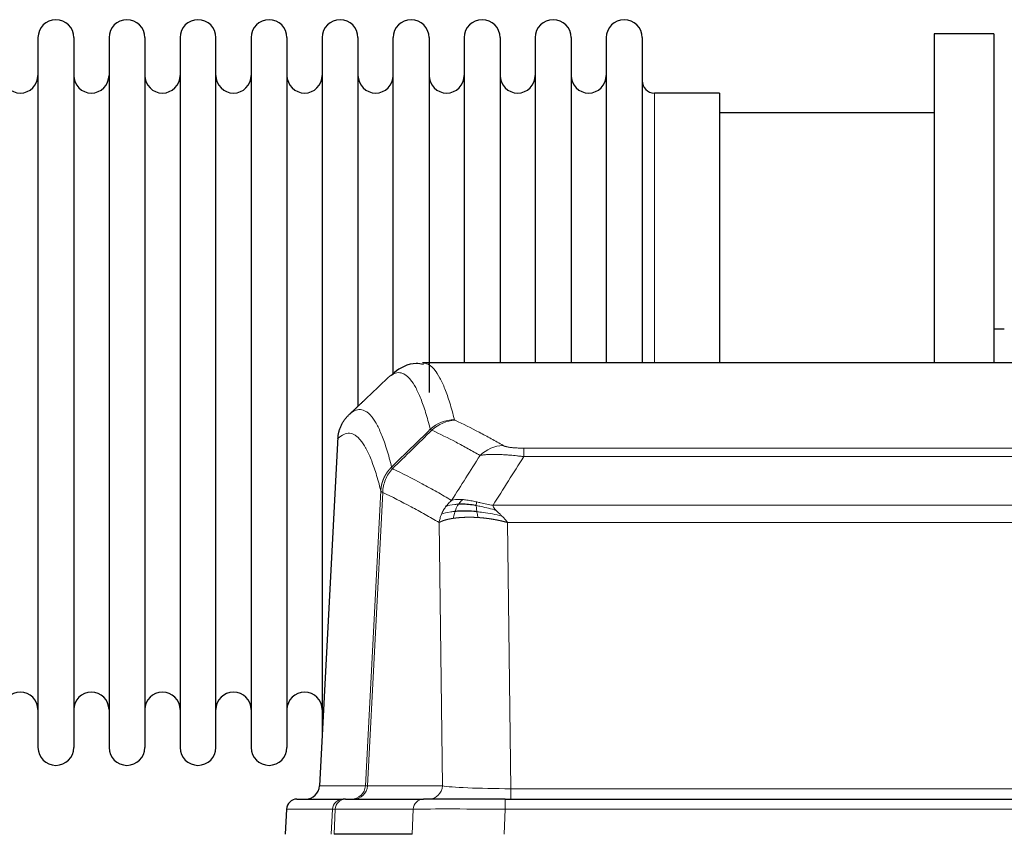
# Model space of a CAD drawing. Header units: inches. Extents: x 0 to 29700, y -16 to 21000.
# Tile 138 of 235: x 5717 to 5997, y 17086 to 17318. Entities that reach past the tile are written whole.
import ezdxf

# ---------------------------------------------------------------- set-up
doc = ezdxf.new("R2010")
doc.units = ezdxf.units.IN
doc.layers.add('1', color=7, linetype='Continuous', true_color=0xffffff)

msp = doc.modelspace()

# ---------------------------------------------------------------- linework, layer by layer
at = {"layer": '1', "color": 2, "linetype": 'Continuous', "lineweight": 25}
for p, q in [((5722.467, 17312.507), (5722.467, 17110.707)), ((5732.667, 17312.507), (5732.667, 17110.707)), ((5742.667, 17312.507), (5742.667, 17110.707)), ((5752.867, 17312.507), (5752.867, 17110.707)), ((5762.867, 17312.507), (5762.867, 17110.707)), ((5773.067, 17110.707), (5773.067, 17312.507)), ((5783.067, 17312.507), (5783.067, 17110.707)), ((5793.267, 17312.507), (5793.267, 17110.707)), ((5803.267, 17312.507), (5803.267, 17211.607)), ((5813.467, 17312.507), (5813.467, 17211.607)), ((5823.467, 17217.013), (5823.467, 17312.507)), ((5833.667, 17312.507), (5833.667, 17211.607)), ((5843.667, 17312.507), (5843.667, 17220.007)), ((5853.867, 17312.507), (5853.867, 17220.007)), ((5863.867, 17312.507), (5863.867, 17220.007)), ((5874.067, 17312.507), (5874.067, 17220.007)), ((5884.067, 17312.507), (5884.067, 17220.007)), ((5894.267, 17312.507), (5894.267, 17220.007)), ((5994.267, 17313.607), (5977.267, 17313.607)), ((5977.267, 17313.607), (5977.267, 17220.009)), ((5994.267, 17313.607), (5994.267, 17220.009)), ((5916.267, 17296.757), (5897.767, 17296.757)), ((5916.267, 17296.757), (5916.267, 17220.003)), ((5977.267, 17291.107), (5916.262, 17291.107)), ((5997.235, 17229.627), (5994.265, 17229.627)), ((6094.701, 17220.002), (5831.833, 17220.002)), ((5803.267, 17211.607), (5803.267, 17114.386)), ((5813.467, 17211.607), (5813.467, 17207.656)), ((5807.765, 17198.982), (5802.491, 17099.79)), ((5796.12, 17096.002), (5809.23, 17096.002)), ((5809.928, 17096.002), (5809.23, 17096.002)), ((5809.928, 17096.002), (5832.102, 17096.002)), ((5855.357, 17096.002), (5832.102, 17096.002)), ((5855.357, 17096.002), (6071.177, 17096.002)), ((5793.109, 17093.161), (5792.728, 17086.002)), ((5828.902, 17086.002), (5806.647, 17086.002))]:
    msp.add_line(p, q, dxfattribs=at)
at = {"layer": '1', "color": 110, "linetype": 'Continuous', "lineweight": 13}
for p, q in [((5897.767, 17296.757), (5897.767, 17220.003)), ((5807.751, 17198.488), (5802.503, 17099.793)), ((5860.596, 17195.795), (6065.938, 17195.795)), ((5860.596, 17193.379), (5860.596, 17195.795)), ((6065.938, 17193.379), (5860.596, 17193.379)), ((5815.57, 17099.793), (5819.946, 17183.661)), ((5820.502, 17183.185), (5816.151, 17099.793)), ((5851.864, 17179.548), (6074.67, 17179.548)), ((5837.503, 17099.793), (5836.545, 17174.64)), ((5855.977, 17174.65), (5856.945, 17098.967)), ((6070.557, 17174.65), (5855.977, 17174.65)), ((5802.503, 17099.793), (5815.57, 17099.793)), ((5816.151, 17099.793), (5837.503, 17099.793)), ((5856.945, 17098.967), (6069.588, 17098.967)), ((5856.945, 17096.002), (5856.945, 17098.967)), ((5855.357, 17093.159), (5855.357, 17096.002)), ((5793.125, 17093.159), (5792.745, 17086.002)), ((5806.236, 17093.159), (5793.125, 17093.159)), ((5805.863, 17086.002), (5806.236, 17093.159)), ((5807.021, 17093.159), (5806.647, 17086.002)), ((5829.195, 17093.159), (5807.021, 17093.159)), ((5828.902, 17086.002), (5829.195, 17093.159)), ((5855.357, 17093.159), (5855.064, 17086.002)), ((6071.177, 17093.159), (5855.357, 17093.159))]:
    msp.add_line(p, q, dxfattribs=at)
at = {"layer": '1', "color": 2, "linetype": 'Continuous', "lineweight": 25}
for centre, radius, start, end in [((5727.567, 17312.507), 5.1, 0, 180), ((5747.767, 17312.507), 5.1, 0, 180), ((5767.967, 17312.507), 5.1, 0, 180), ((5788.167, 17312.507), 5.1, 0, 180), ((5808.367, 17312.507), 5.1, 0, 180), ((5828.567, 17312.507), 5.1, 0, 180), ((5848.767, 17312.507), 5.1, 0, 180), ((5868.967, 17312.507), 5.1, 0, 180), ((5889.167, 17312.507), 5.1, 0, 180), ((5717.467, 17301.757), 5, 180, 0), ((5737.667, 17301.757), 5, 180, 0), ((5757.867, 17301.757), 5, 180, 0), ((5778.067, 17301.757), 5, 180, 0), ((5798.267, 17301.757), 5, 180, 0), ((5818.467, 17301.757), 5, 180, 0), ((5838.667, 17301.757), 5, 180, 0), ((5858.867, 17301.757), 5, 180, 0), ((5879.067, 17301.757), 5, 180, 0), ((5897.767, 17300.257), 3.5, 180, 270), ((5717.467, 17121.457), 5, 0, 180), ((5737.667, 17121.457), 5, 0, 180), ((5757.867, 17121.457), 5, 0, 180), ((5778.067, 17121.457), 5, 0, 180), ((5798.267, 17121.457), 5, 0, 180), ((5727.567, 17110.707), 5.1, 180, 0), ((5747.767, 17110.707), 5.1, 180, 0), ((5767.967, 17110.707), 5.1, 180, 0), ((5788.167, 17110.707), 5.1, 180, 0)]:
    msp.add_arc(centre, radius, start, end, dxfattribs=at)
at = {"layer": '1', "color": 110, "linetype": 'Continuous', "lineweight": 13}
for centre, major_axis, ratio, start_param, end_param in [((5840.9, 17193.945), (-9.695, -2.45), 0.9931439, 4.4664808, 5.2238901), ((5841.087, 17193.785), (-4.281, -9.037), 0.9659395, 3.5975691, 4.3432065), ((5854.749, 17186.639), (-4.97, -8.677), 0.9635717, 3.6779385, 4.4208965), ((5811.578, 17100.002), (0, 4), 0.9993908, 3.1415927, 4.6600291), ((5812.275, 17100.002), (0, 4), 0.9702957, 3.1415927, 4.6600291), ((5835.596, 17100.002), (20.038, 0.208), 0.001459, 3.176361, 3.3855124), ((5833.627, 17100.002), (0, 4), 0.9702957, 3.1415927, 4.6600291), ((5856.866, 17100.002), (-20.002, 0.052), 0.0517476, 0.2535919, 1.5749043), ((5809.23, 17093.002), (0, 3), 0.9993908, 0, 1.5184364), ((5809.928, 17093.002), (0, 3), 0.9702957, 0, 1.5184364), ((5832.102, 17093.002), (0, 3), 0.9702957, 0, 1.5184364), ((5833.248, 17093.002), (-27.029, 0.156), 0.000812, 6.0391365, 6.248288), ((5855.408, 17093.002), (-27.018, 0.123), 0.0058026, 4.7143189, 6.0386286)]:
    msp.add_ellipse(centre, major_axis=major_axis, ratio=ratio, start_param=start_param, end_param=end_param, dxfattribs=at)
at = {"layer": '1', "color": 2, "linetype": 'Continuous', "lineweight": 25}
for centre, major_axis, start_param, end_param in [((5798.511, 17100.002), (0, 4), 3.1415927, 4.6600291), ((5796.12, 17093.002), (0, 3), 0, 1.5184364)]:
    msp.add_ellipse(centre, major_axis=major_axis, ratio=0.9993908, start_param=start_param, end_param=end_param, dxfattribs=at)
for points, knots in [([(5832.062, 17219.597), (5831.361, 17219.756), (5828.283, 17220.248), (5824.667, 17218.143), (5823.204, 17216.752), (5822.938, 17216.429)], [0, 0, 0, 0, 0.1798952, 0.8294892, 1, 1, 1, 1]), ([(5807.751, 17198.488), (5807.781, 17199.12), (5807.871, 17199.747), (5808.094, 17200.666), (5808.182, 17200.968), (5808.388, 17201.563), (5808.505, 17201.855), (5808.767, 17202.426), (5808.911, 17202.705), (5809.225, 17203.248), (5809.395, 17203.512), (5809.759, 17204.021), (5809.953, 17204.267), (5810.364, 17204.738), (5810.58, 17204.964), (5810.806, 17205.179)], [0, 0, 0, 0, 0.25, 0.25, 0.375, 0.375, 0.5, 0.5, 0.625, 0.625, 0.75, 0.75, 0.875, 0.875, 1, 1, 1, 1]), ([(5847.096, 17179.459), (5846.867, 17179.498), (5846.64, 17179.535), (5845.738, 17179.67), (5845.079, 17179.748), (5843.809, 17179.852), (5843.199, 17179.877), (5842.428, 17179.875), (5842.238, 17179.871), (5842.053, 17179.865)], [0, 0, 0, 0, 0.125, 0.125, 0.5, 0.5, 0.875, 0.875, 1, 1, 1, 1]), ([(5847.265, 17177.717), (5846.976, 17177.744), (5846.689, 17177.767), (5845.555, 17177.85), (5844.732, 17177.885), (5843.167, 17177.904), (5842.426, 17177.888), (5841.508, 17177.836), (5841.284, 17177.82), (5841.067, 17177.802)], [0, 0, 0, 0, 0.125, 0.125, 0.5, 0.5, 0.875, 0.875, 1, 1, 1, 1])]:
    msp.add_open_spline(points, degree=3, knots=knots, dxfattribs=at)
at = {"layer": '1', "color": 110, "linetype": 'Continuous', "lineweight": 13}
for points, knots in [([(5831.92, 17220.002), (5832.013, 17220.002), (5832.636, 17219.973), (5833.25, 17219.749), (5834.02, 17219.252), (5834.403, 17218.95), (5834.781, 17218.569), (5835.032, 17218.298), (5835.157, 17218.153), (5835.781, 17217.386), (5836.272, 17216.631), (5836.998, 17215.288), (5837.237, 17214.805), (5837.713, 17213.769), (5837.949, 17213.216), (5838.651, 17211.451), (5839.572, 17208.816), (5840.462, 17205.62), (5840.9, 17203.881)], [0, 0, 0, 0, 0.0285367, 0.1904473, 0.1904473, 0.2714026, 0.3118802, 0.3118802, 0.3523578, 0.3523578, 0.5142684, 0.5142684, 0.5952236, 0.5952236, 0.6761789, 0.6761789, 0.8380895, 1, 1, 1, 1]), ([(5834.032, 17201.142), (5833.594, 17202.88), (5832.703, 17206.074), (5831.781, 17208.706), (5831.078, 17210.47), (5830.841, 17211.023), (5830.365, 17212.058), (5830.125, 17212.541), (5829.399, 17213.883), (5828.907, 17214.638), (5828.282, 17215.405), (5828.157, 17215.549), (5827.905, 17215.821), (5827.527, 17216.202), (5827.143, 17216.503), (5826.372, 17217.001), (5825.328, 17217.383), (5823.718, 17217.112), (5822.616, 17216.368), (5822.058, 17215.855)], [0, 0, 0, 0, 0.125, 0.25, 0.25, 0.3125, 0.3125, 0.375, 0.375, 0.5, 0.5, 0.53125, 0.53125, 0.5625, 0.625, 0.625, 0.75, 0.875, 1, 1, 1, 1]), ([(5810.806, 17205.179), (5811.378, 17205.733), (5812.505, 17206.547), (5814.151, 17206.892), (5815.217, 17206.538), (5816.005, 17206.053), (5816.397, 17205.756), (5816.848, 17205.314), (5817.041, 17205.104), (5817.169, 17204.959), (5817.232, 17204.884), (5817.551, 17204.5), (5817.931, 17203.984), (5818.369, 17203.286), (5818.555, 17202.966), (5818.679, 17202.749), (5818.741, 17202.637), (5819.298, 17201.617), (5820.27, 17199.512), (5821.681, 17195.48), (5822.589, 17192.209), (5823.036, 17190.427)], [0, 0, 0, 0, 0.125, 0.25, 0.375, 0.375, 0.4375, 0.46875, 0.484375, 0.484375, 0.5, 0.5, 0.5625, 0.59375, 0.609375, 0.609375, 0.625, 0.625, 0.75, 0.875, 1, 1, 1, 1]), ([(5841.087, 17203.719), (5841.031, 17203.746), (5840.988, 17203.773), (5840.926, 17203.827), (5840.907, 17203.854), (5840.9, 17203.881)], [0, 0, 0, 0, 0.5, 0.5, 1, 1, 1, 1]), ([(5841.087, 17203.719), (5843.373, 17202.632), (5845.654, 17201.491), (5849.07, 17199.697), (5850.207, 17199.086), (5852.479, 17197.836), (5853.615, 17197.197), (5854.749, 17196.545)], [0, 0, 0, 0, 0.5, 0.5, 0.75, 0.75, 1, 1, 1, 1]), ([(5819.946, 17183.661), (5819.501, 17185.441), (5818.596, 17188.709), (5817.189, 17192.741), (5816.219, 17194.849), (5815.664, 17195.871), (5815.602, 17195.983), (5815.478, 17196.201), (5815.292, 17196.521), (5814.856, 17197.221), (5814.477, 17197.739), (5814.159, 17198.126), (5814.096, 17198.201), (5813.968, 17198.346), (5813.776, 17198.558), (5813.326, 17199.003), (5812.936, 17199.304), (5812.149, 17199.795), (5811.086, 17200.159), (5809.445, 17199.833), (5808.321, 17199.034), (5807.751, 17198.488)], [0, 0, 0, 0, 0.125, 0.25, 0.375, 0.375, 0.390625, 0.390625, 0.40625, 0.4375, 0.5, 0.5, 0.515625, 0.515625, 0.53125, 0.5625, 0.625, 0.625, 0.75, 0.875, 1, 1, 1, 1]), ([(5848.169, 17193.72), (5847.033, 17194.373), (5845.897, 17195.012), (5843.621, 17196.263), (5842.483, 17196.875), (5839.063, 17198.671), (5836.779, 17199.814), (5834.491, 17200.903)], [0, 0, 0, 0, 0.25, 0.25, 0.5, 0.5, 1, 1, 1, 1]), ([(5860.596, 17193.379), (5860.261, 17193.422), (5859.928, 17193.463), (5859.265, 17193.541), (5858.936, 17193.578), (5857.961, 17193.682), (5857.323, 17193.742), (5856.62, 17193.8), (5856.542, 17193.807), (5856.387, 17193.819), (5856.309, 17193.825), (5856.078, 17193.843), (5855.925, 17193.854), (5855.47, 17193.886), (5854.875, 17193.923), (5854.303, 17193.951), (5853.881, 17193.969), (5853.673, 17193.976), (5853.467, 17193.983), (5853.331, 17193.987), (5853.263, 17193.989), (5852.658, 17194.004), (5852.15, 17194.008), (5851.431, 17193.999), (5851.198, 17193.994), (5850.86, 17193.983), (5850.749, 17193.979), (5850.53, 17193.97), (5850.423, 17193.964), (5849.895, 17193.935), (5849.507, 17193.903), (5848.792, 17193.823), (5848.466, 17193.775), (5848.169, 17193.72)], [0, 0, 0, 0, 0.0625, 0.0625, 0.125, 0.125, 0.25, 0.25, 0.265625, 0.265625, 0.28125, 0.28125, 0.3125, 0.3125, 0.375, 0.4375, 0.4375, 0.46875, 0.484375, 0.484375, 0.5, 0.5, 0.625, 0.625, 0.6875, 0.6875, 0.71875, 0.71875, 0.75, 0.75, 0.875, 0.875, 1, 1, 1, 1]), ([(5860.596, 17195.795), (5860.413, 17195.795), (5860.231, 17195.796), (5859.867, 17195.801), (5859.687, 17195.804), (5859.332, 17195.813), (5859.156, 17195.819), (5858.809, 17195.833), (5858.638, 17195.841), (5858.428, 17195.853), (5858.386, 17195.856), (5858.302, 17195.861), (5858.177, 17195.869), (5858.056, 17195.877), (5857.817, 17195.895), (5857.509, 17195.921), (5857.222, 17195.951), (5857.049, 17195.972), (5857.015, 17195.976), (5856.947, 17195.984), (5856.913, 17195.988), (5856.813, 17196.001), (5856.748, 17196.01), (5856.559, 17196.037), (5856.439, 17196.056), (5856.213, 17196.094), (5856.105, 17196.114), (5855.903, 17196.155), (5855.807, 17196.177), (5855.694, 17196.204), (5855.672, 17196.209), (5855.628, 17196.22), (5855.606, 17196.226), (5855.543, 17196.242), (5855.502, 17196.253), (5855.383, 17196.287), (5855.309, 17196.31), (5855.172, 17196.356), (5855.109, 17196.379), (5854.932, 17196.449), (5854.833, 17196.496), (5854.749, 17196.545)], [0, 0, 0, 0, 0.0625, 0.0625, 0.125, 0.125, 0.1875, 0.1875, 0.25, 0.25, 0.265625, 0.265625, 0.28125, 0.3125, 0.3125, 0.375, 0.4375, 0.4375, 0.453125, 0.453125, 0.46875, 0.46875, 0.5, 0.5, 0.5625, 0.5625, 0.625, 0.625, 0.6875, 0.6875, 0.703125, 0.703125, 0.71875, 0.71875, 0.75, 0.75, 0.8125, 0.8125, 0.875, 0.875, 1, 1, 1, 1]), ([(5819.946, 17183.661), (5819.947, 17183.678), (5819.949, 17183.712), (5819.952, 17183.763), (5819.955, 17183.813), (5819.959, 17183.864), (5819.963, 17183.915), (5819.967, 17183.965), (5819.971, 17184.016), (5819.976, 17184.067), (5819.98, 17184.117), (5819.986, 17184.168), (5819.991, 17184.218), (5819.996, 17184.269), (5820.002, 17184.319), (5820.008, 17184.37), (5820.015, 17184.42), (5820.021, 17184.47), (5820.028, 17184.521), (5820.035, 17184.571), (5820.043, 17184.621), (5820.05, 17184.672), (5820.058, 17184.722), (5820.066, 17184.772), (5820.075, 17184.822), (5820.083, 17184.872), (5820.092, 17184.922), (5820.101, 17184.972), (5820.111, 17185.022), (5820.12, 17185.072), (5820.13, 17185.122), (5820.14, 17185.171), (5820.151, 17185.221), (5820.161, 17185.271), (5820.172, 17185.32), (5820.183, 17185.37), (5820.195, 17185.419), (5820.206, 17185.469), (5820.218, 17185.518), (5820.23, 17185.568), (5820.243, 17185.617), (5820.255, 17185.666), (5820.268, 17185.715), (5820.281, 17185.764), (5820.295, 17185.813), (5820.308, 17185.862), (5820.322, 17185.911), (5820.336, 17185.96), (5820.35, 17186.008), (5820.365, 17186.057), (5820.38, 17186.106), (5820.395, 17186.154), (5820.41, 17186.203), (5820.426, 17186.251), (5820.442, 17186.299), (5820.458, 17186.347), (5820.474, 17186.395), (5820.49, 17186.444), (5820.507, 17186.491), (5820.524, 17186.539), (5820.541, 17186.587), (5820.559, 17186.635), (5820.577, 17186.682), (5820.595, 17186.73), (5820.613, 17186.777), (5820.631, 17186.825), (5820.65, 17186.872), (5820.669, 17186.919), (5820.688, 17186.966), (5820.707, 17187.013), (5820.727, 17187.06), (5820.747, 17187.106), (5820.767, 17187.153), (5820.787, 17187.2), (5820.808, 17187.246), (5820.828, 17187.292), (5820.855, 17187.352), (5820.889, 17187.425), (5820.93, 17187.511), (5820.972, 17187.597), (5821.014, 17187.682), (5821.057, 17187.767), (5821.101, 17187.851), (5821.146, 17187.935), (5821.192, 17188.019), (5821.238, 17188.102), (5821.285, 17188.185), (5821.333, 17188.267), (5821.382, 17188.349), (5821.431, 17188.43), (5821.481, 17188.511), (5821.532, 17188.591), (5821.584, 17188.671), (5821.637, 17188.751), (5821.69, 17188.83), (5821.744, 17188.908), (5821.798, 17188.986), (5821.854, 17189.063), (5821.91, 17189.14), (5821.966, 17189.217), (5822.024, 17189.292), (5822.082, 17189.368), (5822.141, 17189.442), (5822.201, 17189.517), (5822.261, 17189.59), (5822.322, 17189.663), (5822.383, 17189.736), (5822.446, 17189.808), (5822.509, 17189.879), (5822.572, 17189.95), (5822.637, 17190.02), (5822.701, 17190.089), (5822.767, 17190.158), (5822.833, 17190.226), (5822.9, 17190.294), (5822.967, 17190.361), (5823.013, 17190.405), (5823.036, 17190.427)], [0, 0, 0, 0, 0.0066687, 0.0133374, 0.0200061, 0.0266746, 0.0333432, 0.0400116, 0.0466801, 0.0533484, 0.0600168, 0.066685, 0.0733532, 0.0800214, 0.0866895, 0.0933575, 0.1000255, 0.1066935, 0.1133614, 0.1200292, 0.126697, 0.1333647, 0.1400324, 0.1467001, 0.1533676, 0.1600352, 0.1667026, 0.1733701, 0.1800374, 0.1867047, 0.193372, 0.2000392, 0.2067064, 0.2133735, 0.2200405, 0.2267075, 0.2333745, 0.2400414, 0.2467082, 0.253375, 0.2600418, 0.2667085, 0.2733751, 0.2800417, 0.2867082, 0.2933747, 0.3000412, 0.3067075, 0.3133739, 0.3200401, 0.3267064, 0.3333725, 0.3400387, 0.3467047, 0.3533708, 0.3600367, 0.3667026, 0.3733685, 0.3800343, 0.3867001, 0.3933658, 0.4000315, 0.4066971, 0.4133626, 0.4200281, 0.4266936, 0.433359, 0.4400243, 0.4466896, 0.4533549, 0.4600201, 0.4666852, 0.4733503, 0.4800154, 0.4866804, 0.4933453, 0.5000102, 0.5125098, 0.5250093, 0.5375088, 0.5500082, 0.5625077, 0.5750071, 0.5875066, 0.600006, 0.6125054, 0.6250049, 0.6375043, 0.6500037, 0.6625032, 0.6750026, 0.6875021, 0.7000016, 0.7125011, 0.7250006, 0.7375001, 0.7499997, 0.7624993, 0.7749989, 0.7874985, 0.7999982, 0.812498, 0.8249977, 0.8374975, 0.8499974, 0.8624973, 0.8749972, 0.8874972, 0.8999973, 0.9124974, 0.9249976, 0.9374978, 0.9499981, 0.9624985, 0.9749989, 0.9874994, 1, 1, 1, 1]), ([(5820.502, 17183.185), (5820.524, 17183.816), (5820.601, 17184.444), (5820.865, 17185.672), (5821.051, 17186.273), (5821.522, 17187.425), (5821.808, 17187.977), (5822.466, 17189.015), (5822.839, 17189.5), (5823.248, 17189.944)], [0, 0, 0, 0, 0.25, 0.25, 0.5, 0.5, 0.75, 0.75, 1, 1, 1, 1]), ([(5823.248, 17189.944), (5823.173, 17190.033), (5823.13, 17190.13), (5823.072, 17190.303), (5823.056, 17190.379), (5823.036, 17190.427)], [0, 0, 0, 0, 0.5, 0.5, 1, 1, 1, 1]), ([(5823.248, 17189.944), (5826.07, 17188.605), (5828.885, 17187.185), (5833.099, 17184.93), (5834.502, 17184.158), (5837.304, 17182.573), (5838.704, 17181.759), (5840.101, 17180.926)], [0, 0, 0, 0, 0.5, 0.5, 0.75, 0.75, 1, 1, 1, 1]), ([(5820.502, 17183.185), (5820.497, 17183.188), (5820.487, 17183.194), (5820.472, 17183.204), (5820.457, 17183.214), (5820.442, 17183.224), (5820.426, 17183.233), (5820.411, 17183.243), (5820.396, 17183.253), (5820.38, 17183.263), (5820.365, 17183.273), (5820.349, 17183.283), (5820.334, 17183.293), (5820.319, 17183.303), (5820.303, 17183.313), (5820.288, 17183.323), (5820.273, 17183.333), (5820.258, 17183.343), (5820.243, 17183.353), (5820.228, 17183.363), (5820.214, 17183.373), (5820.199, 17183.383), (5820.185, 17183.394), (5820.171, 17183.404), (5820.157, 17183.414), (5820.144, 17183.424), (5820.13, 17183.434), (5820.11, 17183.451), (5820.084, 17183.472), (5820.055, 17183.498), (5820.032, 17183.522), (5820.012, 17183.544), (5819.996, 17183.565), (5819.984, 17183.583), (5819.974, 17183.599), (5819.966, 17183.613), (5819.96, 17183.625), (5819.955, 17183.636), (5819.952, 17183.645), (5819.949, 17183.651), (5819.948, 17183.656), (5819.947, 17183.659), (5819.946, 17183.661), (5819.946, 17183.661)], [0, 0, 0, 0, 0.0155045, 0.0313064, 0.0474058, 0.0638028, 0.0804975, 0.0974898, 0.1147799, 0.1323678, 0.1502535, 0.1684372, 0.1869188, 0.2056984, 0.224776, 0.2441517, 0.2638255, 0.2837975, 0.3040676, 0.3246359, 0.3455025, 0.3666674, 0.3881306, 0.4098921, 0.431952, 0.4543102, 0.4769669, 0.499922, 0.5635887, 0.6229234, 0.6779259, 0.7285963, 0.7749346, 0.8169408, 0.8546148, 0.8879566, 0.9169663, 0.9416439, 0.9619893, 0.9780025, 0.9896835, 0.9970323, 1, 1, 1, 1]), ([(5836.545, 17174.64), (5835.214, 17175.426), (5833.882, 17176.194), (5831.214, 17177.693), (5829.879, 17178.423), (5825.868, 17180.56), (5823.188, 17181.909), (5820.502, 17183.185)], [0, 0, 0, 0, 0.25, 0.25, 0.5, 0.5, 1, 1, 1, 1]), ([(5838.394, 17179.119), (5838.64, 17179.449), (5838.907, 17179.767), (5839.477, 17180.371), (5839.781, 17180.657), (5840.101, 17180.926)], [0, 0, 0, 0, 0.5, 0.5, 1, 1, 1, 1]), ([(5842.053, 17179.865), (5841.681, 17179.852), (5841.324, 17179.826), (5839.964, 17179.675), (5839.093, 17179.45), (5838.394, 17179.119)], [0, 0, 0, 0, 0.25, 0.25, 1, 1, 1, 1]), ([(5843.277, 17181.187), (5842.978, 17181.213), (5842.688, 17181.229), (5841.561, 17181.244), (5840.795, 17181.15), (5840.101, 17180.926)], [0, 0, 0, 0, 0.25, 0.25, 1, 1, 1, 1]), ([(5841.067, 17177.802), (5841.098, 17177.893), (5841.13, 17177.984), (5841.264, 17178.347), (5841.377, 17178.62), (5841.627, 17179.145), (5841.763, 17179.398), (5841.955, 17179.713), (5842.003, 17179.79), (5842.053, 17179.865)], [0, 0, 0, 0, 0.125, 0.125, 0.5, 0.5, 0.875, 0.875, 1, 1, 1, 1]), ([(5842.053, 17179.865), (5842.151, 17180.015), (5842.253, 17180.156), (5842.51, 17180.485), (5842.667, 17180.659), (5842.978, 17180.959), (5843.131, 17181.086), (5843.277, 17181.187)], [0, 0, 0, 0, 0.25, 0.25, 0.625, 0.625, 1, 1, 1, 1]), ([(5847.246, 17180.492), (5847.066, 17180.532), (5846.887, 17180.571), (5846.18, 17180.725), (5845.666, 17180.832), (5844.672, 17181.013), (5844.192, 17181.088), (5843.578, 17181.159), (5843.426, 17181.174), (5843.277, 17181.187)], [0, 0, 0, 0, 0.125, 0.125, 0.5, 0.5, 0.875, 0.875, 1, 1, 1, 1]), ([(5847.096, 17179.459), (5847.094, 17179.583), (5847.096, 17179.699), (5847.109, 17179.964), (5847.125, 17180.101), (5847.174, 17180.33), (5847.206, 17180.423), (5847.246, 17180.492)], [0, 0, 0, 0, 0.25, 0.25, 0.625, 0.625, 1, 1, 1, 1]), ([(5851.864, 17179.548), (5850.644, 17179.737), (5849.468, 17179.994), (5847.974, 17180.328), (5847.607, 17180.411), (5847.246, 17180.492)], [0, 0, 0, 0, 0.75, 0.75, 1, 1, 1, 1]), ([(5837.184, 17176.978), (5837.34, 17177.354), (5837.52, 17177.722), (5837.925, 17178.438), (5838.149, 17178.785), (5838.394, 17179.119)], [0, 0, 0, 0, 0.5, 0.5, 1, 1, 1, 1]), ([(5841.067, 17177.802), (5840.632, 17177.766), (5840.222, 17177.721), (5838.692, 17177.504), (5837.796, 17177.264), (5837.184, 17176.978)], [0, 0, 0, 0, 0.25, 0.25, 1, 1, 1, 1]), ([(5840.577, 17175.841), (5840.612, 17176.041), (5840.655, 17176.265), (5840.76, 17176.744), (5840.823, 17177), (5840.949, 17177.441), (5841.005, 17177.621), (5841.067, 17177.802)], [0, 0, 0, 0, 0.375, 0.375, 0.75, 0.75, 1, 1, 1, 1]), ([(5852.735, 17178.105), (5851.324, 17178.527), (5849.888, 17178.903), (5848.017, 17179.293), (5847.554, 17179.381), (5847.096, 17179.459)], [0, 0, 0, 0, 0.75, 0.75, 1, 1, 1, 1]), ([(5847.265, 17177.717), (5847.253, 17177.794), (5847.241, 17177.872), (5847.196, 17178.182), (5847.167, 17178.413), (5847.124, 17178.858), (5847.109, 17179.071), (5847.099, 17179.333), (5847.097, 17179.397), (5847.096, 17179.459)], [0, 0, 0, 0, 0.125, 0.125, 0.5, 0.5, 0.875, 0.875, 1, 1, 1, 1]), ([(5847.579, 17176.066), (5847.546, 17176.229), (5847.507, 17176.415), (5847.425, 17176.817), (5847.382, 17177.034), (5847.315, 17177.409), (5847.289, 17177.562), (5847.265, 17177.717)], [0, 0, 0, 0, 0.375, 0.375, 0.75, 0.75, 1, 1, 1, 1]), ([(5854.406, 17176.486), (5852.634, 17176.938), (5850.804, 17177.285), (5848.43, 17177.598), (5847.843, 17177.663), (5847.265, 17177.717)], [0, 0, 0, 0, 0.75, 0.75, 1, 1, 1, 1]), ([(5852.735, 17178.105), (5852.616, 17178.232), (5852.506, 17178.357), (5852.258, 17178.667), (5852.133, 17178.849), (5851.947, 17179.205), (5851.885, 17179.379), (5851.864, 17179.548)], [0, 0, 0, 0, 0.25, 0.25, 0.625, 0.625, 1, 1, 1, 1]), ([(5854.406, 17176.486), (5854.332, 17176.558), (5854.258, 17176.629), (5853.962, 17176.911), (5853.74, 17177.117), (5853.313, 17177.521), (5853.108, 17177.719), (5852.855, 17177.977), (5852.794, 17178.041), (5852.735, 17178.105)], [0, 0, 0, 0, 0.125, 0.125, 0.5, 0.5, 0.875, 0.875, 1, 1, 1, 1]), ([(5836.545, 17174.64), (5836.602, 17175.036), (5836.684, 17175.432), (5836.898, 17176.213), (5837.029, 17176.6), (5837.184, 17176.978)], [0, 0, 0, 0, 0.5, 0.5, 1, 1, 1, 1]), ([(5840.577, 17175.841), (5840.565, 17175.839), (5840.542, 17175.836), (5840.507, 17175.831), (5840.471, 17175.825), (5840.436, 17175.82), (5840.399, 17175.814), (5840.363, 17175.808), (5840.326, 17175.802), (5840.289, 17175.796), (5840.251, 17175.79), (5840.213, 17175.784), (5840.174, 17175.778), (5840.136, 17175.771), (5840.096, 17175.764), (5840.057, 17175.757), (5840.017, 17175.75), (5839.977, 17175.743), (5839.937, 17175.736), (5839.896, 17175.729), (5839.855, 17175.721), (5839.814, 17175.714), (5839.772, 17175.706), (5839.73, 17175.698), (5839.688, 17175.69), (5839.645, 17175.681), (5839.603, 17175.673), (5839.56, 17175.664), (5839.517, 17175.656), (5839.473, 17175.647), (5839.43, 17175.638), (5839.386, 17175.629), (5839.342, 17175.619), (5839.297, 17175.61), (5839.253, 17175.6), (5839.208, 17175.59), (5839.163, 17175.58), (5839.119, 17175.57), (5839.073, 17175.56), (5839.028, 17175.55), (5838.983, 17175.539), (5838.937, 17175.528), (5838.892, 17175.517), (5838.846, 17175.506), (5838.8, 17175.495), (5838.754, 17175.483), (5838.708, 17175.472), (5838.662, 17175.46), (5838.616, 17175.448), (5838.57, 17175.436), (5838.523, 17175.424), (5838.477, 17175.411), (5838.431, 17175.399), (5838.385, 17175.386), (5838.338, 17175.373), (5838.292, 17175.36), (5838.246, 17175.346), (5838.2, 17175.333), (5838.154, 17175.319), (5838.108, 17175.305), (5838.062, 17175.291), (5838.016, 17175.277), (5837.97, 17175.263), (5837.925, 17175.248), (5837.879, 17175.233), (5837.834, 17175.218), (5837.789, 17175.203), (5837.744, 17175.188), (5837.699, 17175.172), (5837.655, 17175.156), (5837.61, 17175.14), (5837.566, 17175.124), (5837.522, 17175.108), (5837.478, 17175.092), (5837.435, 17175.075), (5837.392, 17175.058), (5837.349, 17175.041), (5837.307, 17175.024), (5837.264, 17175.007), (5837.223, 17174.989), (5837.181, 17174.971), (5837.14, 17174.953), (5837.099, 17174.935), (5837.059, 17174.917), (5837.019, 17174.898), (5836.979, 17174.879), (5836.94, 17174.86), (5836.902, 17174.841), (5836.864, 17174.822), (5836.826, 17174.802), (5836.789, 17174.783), (5836.752, 17174.763), (5836.716, 17174.743), (5836.681, 17174.723), (5836.646, 17174.702), (5836.612, 17174.681), (5836.578, 17174.661), (5836.556, 17174.647), (5836.545, 17174.64)], [0, 0, 0, 0, 0.0060657, 0.012223, 0.0184718, 0.0248123, 0.0312443, 0.0377679, 0.0443831, 0.0510899, 0.0578883, 0.0647782, 0.0717598, 0.0788329, 0.0859977, 0.093254, 0.1006019, 0.1080414, 0.1155725, 0.1231952, 0.1309095, 0.1387154, 0.1466129, 0.1546019, 0.1626826, 0.1708549, 0.1791188, 0.1874742, 0.1959213, 0.20446, 0.2130903, 0.2218121, 0.2306256, 0.2395307, 0.2485274, 0.2576156, 0.2667955, 0.276067, 0.2854301, 0.2948848, 0.3044311, 0.314069, 0.3237985, 0.3336196, 0.3435324, 0.3535367, 0.3636326, 0.3738202, 0.3840993, 0.3944701, 0.4049324, 0.4154864, 0.426132, 0.4368691, 0.4476979, 0.4586183, 0.4696303, 0.480734, 0.4919292, 0.503216, 0.5145945, 0.5260645, 0.5376262, 0.5492795, 0.5610244, 0.5728609, 0.584789, 0.5968087, 0.60892, 0.621123, 0.6334175, 0.6458037, 0.6582815, 0.6708509, 0.6835119, 0.6962645, 0.7091087, 0.7220445, 0.735072, 0.748191, 0.7614017, 0.774704, 0.7880979, 0.8015834, 0.8151605, 0.8288293, 0.8425896, 0.8564416, 0.8703852, 0.8844204, 0.8985472, 0.9127656, 0.9270756, 0.9414773, 0.9559705, 0.9705554, 0.9852319, 1, 1, 1, 1]), ([(5847.579, 17176.066), (5847.557, 17176.068), (5847.513, 17176.07), (5847.448, 17176.074), (5847.382, 17176.078), (5847.316, 17176.082), (5847.249, 17176.086), (5847.183, 17176.089), (5847.117, 17176.093), (5847.051, 17176.096), (5846.984, 17176.099), (5846.918, 17176.103), (5846.852, 17176.106), (5846.785, 17176.109), (5846.719, 17176.111), (5846.652, 17176.114), (5846.585, 17176.117), (5846.519, 17176.119), (5846.452, 17176.122), (5846.385, 17176.124), (5846.318, 17176.126), (5846.251, 17176.128), (5846.185, 17176.13), (5846.118, 17176.132), (5846.051, 17176.133), (5845.984, 17176.135), (5845.917, 17176.136), (5845.85, 17176.138), (5845.783, 17176.139), (5845.716, 17176.14), (5845.649, 17176.141), (5845.582, 17176.142), (5845.515, 17176.143), (5845.447, 17176.143), (5845.38, 17176.144), (5845.313, 17176.144), (5845.246, 17176.145), (5845.179, 17176.145), (5845.112, 17176.145), (5845.045, 17176.145), (5844.978, 17176.145), (5844.911, 17176.144), (5844.844, 17176.144), (5844.776, 17176.144), (5844.709, 17176.143), (5844.642, 17176.142), (5844.575, 17176.141), (5844.508, 17176.14), (5844.441, 17176.139), (5844.375, 17176.138), (5844.308, 17176.136), (5844.241, 17176.135), (5844.174, 17176.133), (5844.107, 17176.132), (5844.04, 17176.13), (5843.974, 17176.128), (5843.907, 17176.126), (5843.84, 17176.123), (5843.774, 17176.121), (5843.707, 17176.119), (5843.641, 17176.116), (5843.575, 17176.113), (5843.508, 17176.11), (5843.442, 17176.107), (5843.376, 17176.104), (5843.31, 17176.101), (5843.244, 17176.098), (5843.178, 17176.094), (5843.112, 17176.091), (5843.046, 17176.087), (5842.98, 17176.083), (5842.915, 17176.079), (5842.849, 17176.075), (5842.784, 17176.071), (5842.718, 17176.066), (5842.653, 17176.062), (5842.588, 17176.057), (5842.523, 17176.052), (5842.458, 17176.048), (5842.393, 17176.043), (5842.329, 17176.037), (5842.264, 17176.032), (5842.2, 17176.027), (5842.135, 17176.021), (5842.071, 17176.016), (5842.007, 17176.01), (5841.943, 17176.004), (5841.879, 17175.998), (5841.816, 17175.992), (5841.752, 17175.985), (5841.689, 17175.979), (5841.625, 17175.972), (5841.562, 17175.966), (5841.499, 17175.959), (5841.437, 17175.952), (5841.374, 17175.945), (5841.312, 17175.938), (5841.249, 17175.93), (5841.187, 17175.923), (5841.125, 17175.915), (5841.064, 17175.908), (5841.002, 17175.9), (5840.941, 17175.892), (5840.88, 17175.884), (5840.819, 17175.875), (5840.758, 17175.867), (5840.697, 17175.858), (5840.637, 17175.85), (5840.597, 17175.844), (5840.577, 17175.841)], [0, 0, 0, 0, 0.0082024, 0.0164263, 0.0246716, 0.0329384, 0.0412265, 0.0495362, 0.0578672, 0.0662198, 0.0745938, 0.0829892, 0.0914062, 0.0998446, 0.1083045, 0.1167859, 0.1252887, 0.1338131, 0.1423589, 0.1509263, 0.1595151, 0.1681255, 0.1767574, 0.1854108, 0.1940858, 0.2027822, 0.2115002, 0.2202398, 0.2290008, 0.2377835, 0.2465876, 0.2554134, 0.2642606, 0.2731295, 0.2820199, 0.2909319, 0.2998654, 0.3088206, 0.3177973, 0.3267956, 0.3358154, 0.3448569, 0.35392, 0.3630047, 0.3721109, 0.3812388, 0.3903883, 0.3995594, 0.4087522, 0.4179665, 0.4272025, 0.4364601, 0.4457393, 0.4550402, 0.4643627, 0.4737069, 0.4830727, 0.4924601, 0.5018692, 0.5113, 0.5207524, 0.5302265, 0.5397222, 0.5492397, 0.5587788, 0.5683395, 0.577922, 0.5875261, 0.5971519, 0.6067994, 0.6164686, 0.6261595, 0.6358721, 0.6456064, 0.6553624, 0.6651401, 0.6749395, 0.6847606, 0.6946034, 0.704468, 0.7143542, 0.7242622, 0.734192, 0.7441434, 0.7541166, 0.7641115, 0.7741282, 0.7841666, 0.7942268, 0.8043087, 0.8144123, 0.8245377, 0.8346848, 0.8448538, 0.8550444, 0.8652568, 0.875491, 0.885747, 0.8960247, 0.9063242, 0.9166455, 0.9269886, 0.9373534, 0.9477401, 0.9581485, 0.9685787, 0.9790306, 0.9895044, 1, 1, 1, 1]), ([(5855.977, 17174.65), (5855.955, 17174.656), (5855.911, 17174.669), (5855.844, 17174.687), (5855.778, 17174.706), (5855.711, 17174.724), (5855.644, 17174.742), (5855.577, 17174.76), (5855.51, 17174.778), (5855.443, 17174.796), (5855.376, 17174.814), (5855.309, 17174.832), (5855.241, 17174.849), (5855.174, 17174.867), (5855.106, 17174.884), (5855.039, 17174.901), (5854.971, 17174.919), (5854.903, 17174.936), (5854.835, 17174.953), (5854.767, 17174.969), (5854.699, 17174.986), (5854.63, 17175.003), (5854.562, 17175.019), (5854.494, 17175.036), (5854.425, 17175.052), (5854.356, 17175.068), (5854.288, 17175.084), (5854.219, 17175.1), (5854.15, 17175.116), (5854.081, 17175.132), (5854.012, 17175.147), (5853.943, 17175.163), (5853.874, 17175.178), (5853.804, 17175.194), (5853.735, 17175.209), (5853.665, 17175.224), (5853.596, 17175.239), (5853.526, 17175.254), (5853.456, 17175.268), (5853.386, 17175.283), (5853.317, 17175.298), (5853.247, 17175.312), (5853.177, 17175.326), (5853.106, 17175.34), (5853.036, 17175.354), (5852.966, 17175.368), (5852.896, 17175.382), (5852.825, 17175.396), (5852.755, 17175.409), (5852.684, 17175.423), (5852.614, 17175.436), (5852.543, 17175.449), (5852.472, 17175.463), (5852.401, 17175.475), (5852.331, 17175.488), (5852.26, 17175.501), (5852.189, 17175.514), (5852.118, 17175.526), (5852.046, 17175.539), (5851.975, 17175.551), (5851.904, 17175.563), (5851.833, 17175.575), (5851.761, 17175.587), (5851.69, 17175.599), (5851.619, 17175.611), (5851.547, 17175.622), (5851.476, 17175.634), (5851.404, 17175.645), (5851.333, 17175.656), (5851.261, 17175.667), (5851.189, 17175.678), (5851.117, 17175.689), (5851.046, 17175.7), (5850.974, 17175.71), (5850.902, 17175.721), (5850.83, 17175.731), (5850.758, 17175.741), (5850.686, 17175.751), (5850.614, 17175.761), (5850.542, 17175.771), (5850.47, 17175.781), (5850.398, 17175.791), (5850.326, 17175.8), (5850.254, 17175.809), (5850.182, 17175.819), (5850.109, 17175.828), (5850.037, 17175.837), (5849.965, 17175.846), (5849.893, 17175.854), (5849.82, 17175.863), (5849.748, 17175.871), (5849.676, 17175.88), (5849.604, 17175.888), (5849.531, 17175.896), (5849.459, 17175.904), (5849.387, 17175.912), (5849.314, 17175.92), (5849.242, 17175.927), (5849.169, 17175.935), (5849.097, 17175.942), (5849.025, 17175.949), (5848.952, 17175.956), (5848.88, 17175.963), (5848.808, 17175.97), (5848.735, 17175.977), (5848.663, 17175.983), (5848.591, 17175.99), (5848.518, 17175.996), (5848.446, 17176.002), (5848.374, 17176.008), (5848.301, 17176.014), (5848.229, 17176.02), (5848.157, 17176.026), (5848.084, 17176.031), (5848.012, 17176.037), (5847.94, 17176.042), (5847.868, 17176.047), (5847.796, 17176.052), (5847.724, 17176.057), (5847.651, 17176.062), (5847.603, 17176.065), (5847.579, 17176.066)], [0, 0, 0, 0, 0.007775, 0.0155603, 0.0233558, 0.0311618, 0.038978, 0.0468046, 0.0546416, 0.0624889, 0.0703466, 0.0782147, 0.0860931, 0.093982, 0.1018813, 0.109791, 0.1177112, 0.1256417, 0.1335828, 0.1415343, 0.1494962, 0.1574687, 0.1654516, 0.173445, 0.1814489, 0.1894634, 0.1974883, 0.2055238, 0.2135699, 0.2216264, 0.2296936, 0.2377713, 0.2458596, 0.2539585, 0.2620679, 0.270188, 0.2783187, 0.28646, 0.2946119, 0.3027745, 0.3109477, 0.3191316, 0.3273261, 0.3355314, 0.3437472, 0.3519738, 0.3602111, 0.3684591, 0.3767178, 0.3849872, 0.3932673, 0.4015582, 0.4098598, 0.4181722, 0.4264954, 0.4348293, 0.443174, 0.4515295, 0.4598958, 0.4682728, 0.4766607, 0.4850594, 0.493469, 0.5018893, 0.5103206, 0.5187626, 0.5272155, 0.5356793, 0.544154, 0.5526395, 0.561136, 0.5696433, 0.5781615, 0.5866906, 0.5952307, 0.6037817, 0.6123436, 0.6209165, 0.6295003, 0.638095, 0.6467007, 0.6553174, 0.6639451, 0.6725838, 0.6812334, 0.6898941, 0.6985657, 0.7072484, 0.7159421, 0.7246468, 0.7333625, 0.7420893, 0.7508272, 0.759576, 0.768336, 0.777107, 0.7858891, 0.7946823, 0.8034866, 0.812302, 0.8211284, 0.829966, 0.8388147, 0.8476746, 0.8565455, 0.8654276, 0.8743209, 0.8832252, 0.8921408, 0.9010675, 0.9100054, 0.9189544, 0.9279147, 0.9368861, 0.9458688, 0.9548626, 0.9638676, 0.9728839, 0.9819114, 0.9909501, 1, 1, 1, 1]), ([(5855.977, 17174.65), (5855.824, 17174.896), (5855.648, 17175.135), (5855.265, 17175.602), (5855.058, 17175.829), (5854.7, 17176.198), (5854.554, 17176.343), (5854.406, 17176.486)], [0, 0, 0, 0, 0.375, 0.375, 0.75, 0.75, 1, 1, 1, 1])]:
    msp.add_open_spline(points, degree=3, knots=knots, dxfattribs=at)
at = {"layer": '1', "color": 2, "linetype": 'Continuous', "lineweight": 25}
for points, degree in [([(5822.058, 17215.855), (5819.81, 17213.723), (5817.563, 17211.591), (5815.316, 17209.459)], 3), ([(5815.316, 17209.459), (5810.808, 17205.181)], 1)]:
    msp.add_open_spline(points, degree=degree, dxfattribs=at)
at = {"layer": '1', "color": 110, "linetype": 'Continuous', "lineweight": 13}
for points in [[(5823.036, 17190.427), (5826.701, 17193.999), (5830.366, 17197.571), (5834.032, 17201.142)], [(5834.491, 17200.903), (5830.743, 17197.25), (5826.995, 17193.597), (5823.248, 17189.944)], [(5834.491, 17200.903), (5834.379, 17200.954), (5834.19, 17201.046), (5834.073, 17201.114), (5834.032, 17201.142)], [(5840.101, 17180.926), (5842.776, 17185.194), (5845.465, 17189.459), (5848.169, 17193.72)], [(5860.596, 17193.379), (5857.668, 17188.773), (5854.757, 17184.163), (5851.864, 17179.548)]]:
    msp.add_open_spline(points, degree=3, dxfattribs=at)

doc.saveas('drawing.dxf')
